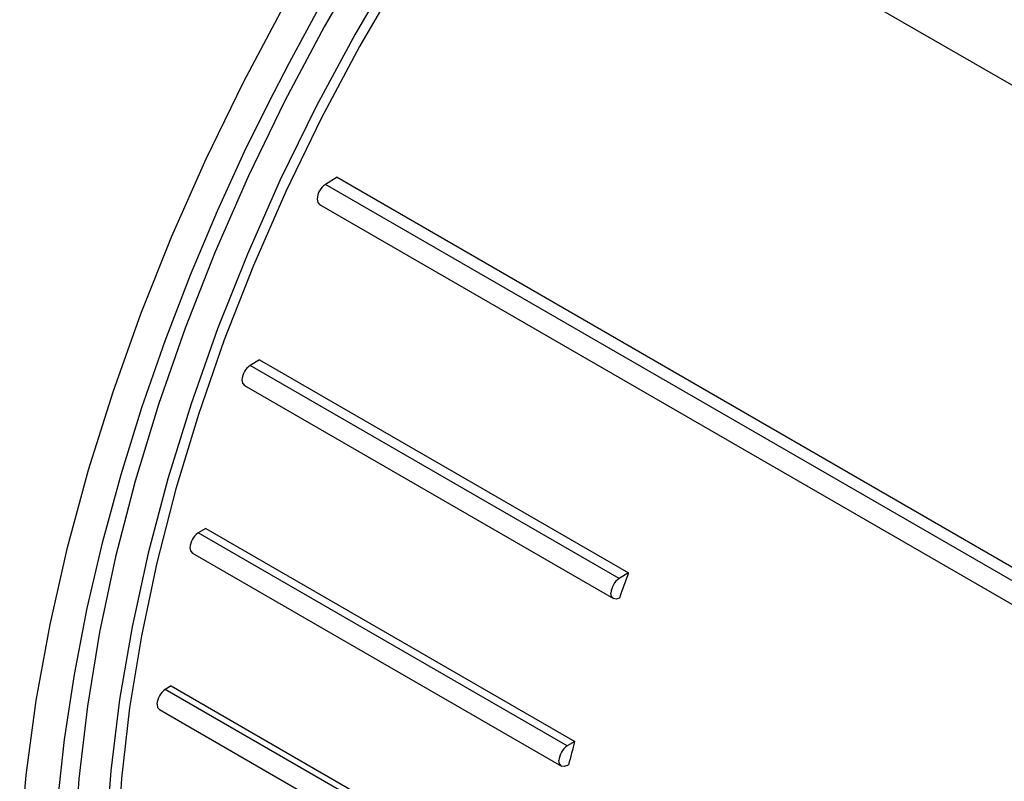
# Model space of a CAD drawing. Header units: inches. Extents: x 0 to 44, y 0 to 34.
# Tile 13 of 19: x 31 to 33.5, y 23.8 to 25.8. Entities that reach past the tile are written whole.
import ezdxf

# ---------------------------------------------------------------- set-up
doc = ezdxf.new("R2010")
doc.units = ezdxf.units.IN
doc.header["$LTSCALE"] = 4
doc.header["$MEASUREMENT"] = 0

msp = doc.modelspace()

# ---------------------------------------------------------------- linework, layer by layer
for p, q in [((32.3693, 26.3572), (34.1184, 25.3474)), ((31.8023, 25.4234), (31.7716, 25.4048)), ((31.8023, 25.4234), (36.0171, 22.9903)), ((35.9864, 22.9716), (31.7716, 25.4048)), ((31.7565, 25.3521), (35.9713, 22.9189)), ((31.5991, 24.9458), (31.5748, 24.9311)), ((32.5408, 24.3734), (31.5748, 24.9311)), ((31.5991, 24.9458), (32.5651, 24.3882)), ((31.5597, 24.8784), (32.5257, 24.3208)), ((31.4582, 24.5043), (31.4387, 24.4925)), ((32.4047, 23.9348), (31.4387, 24.4925)), ((31.4582, 24.5043), (32.4242, 23.9466)), ((31.4235, 24.4398), (32.3896, 23.8821)), ((32.5651, 24.3882), (32.5408, 24.3734)), ((32.5408, 24.322), (32.5412, 24.3222)), ((31.368, 24.0921), (31.3524, 24.0826)), ((32.3185, 23.525), (31.3524, 24.0826)), ((31.368, 24.0921), (32.334, 23.5344)), ((31.3373, 24.03), (32.3033, 23.4723)), ((32.4242, 23.9466), (32.4047, 23.9348)), ((32.4047, 23.8834), (32.4082, 23.8853))]:
    msp.add_line(p, q)
at = {"flags": 128}
for points in [[(32.3428, 26.6663), (32.2475, 26.5464), (32.1185, 26.3724), (31.9952, 26.1924), (31.8782, 26.0071), (31.7681, 25.8173), (31.6652, 25.6237), (31.5701, 25.4272), (31.483, 25.2286), (31.4044, 25.0287), (31.3346, 24.8284), (31.2739, 24.6284), (31.2225, 24.4296), (31.1806, 24.2329), (31.1485, 24.039), (31.1262, 23.8488), (31.1139, 23.663)], [(30.9713, 23.6672), (30.9883, 23.8587), (31.0149, 24.0542), (31.0512, 24.253), (31.0968, 24.4544), (31.1518, 24.6575), (31.2158, 24.8616), (31.2886, 25.0658), (31.37, 25.2696), (31.4596, 25.4719), (31.5571, 25.6722), (31.662, 25.8695), (31.7742, 26.0632), (31.8929, 26.2525), (32.018, 26.4367), (32.1488, 26.6152)], [(32.3693, 26.5714), (32.321, 26.5102), (32.1941, 26.3404), (32.0728, 26.1646), (31.9576, 25.9836), (31.8491, 25.7981), (31.7476, 25.6088), (31.6535, 25.4166), (31.5674, 25.2223), (31.4894, 25.0266), (31.42, 24.8304), (31.3595, 24.6345), (31.308, 24.4396), (31.2658, 24.2466), (31.233, 24.0563), (31.2099, 23.8695), (31.1964, 23.6869)], [(32.3693, 26.5292), (32.3277, 26.476), (32.2019, 26.3066), (32.0818, 26.1313), (31.9679, 25.9508), (31.8607, 25.7659), (31.7605, 25.5774), (31.668, 25.386), (31.5833, 25.1926), (31.507, 24.9979), (31.4392, 24.8028), (31.3803, 24.608), (31.3305, 24.4145), (31.2901, 24.223), (31.2592, 24.0343), (31.238, 23.8493), (31.2264, 23.6686), (31.2247, 23.4931), (31.2327, 23.3234), (31.2505, 23.1604), (31.2779, 23.0046), (31.315, 22.8568), (31.3614, 22.7175), (31.3723, 22.6893)], [(31.0701, 23.7835), (31.0887, 23.9514), (31.1149, 24.1221), (31.1484, 24.2952), (31.1891, 24.4698), (31.2368, 24.6454), (31.2913, 24.821), (31.3521, 24.9957), (31.4185, 25.168), (31.4891, 25.3352), (31.5602, 25.4905), (31.6223, 25.6173), (31.6772, 25.7234), (31.7476, 25.8527), (31.7856, 25.9194)], [(31.7499, 25.3665), (31.7516, 25.3578), (31.7562, 25.3522), (31.7565, 25.3522)], [(31.5531, 24.8929), (31.5548, 24.8841), (31.5595, 24.8786), (31.5597, 24.8785)], [(31.417, 24.4542), (31.4187, 24.4455), (31.4233, 24.4399), (31.4236, 24.4399)], [(32.5408, 24.322), (32.5325, 24.3193), (32.5255, 24.3209), (32.5208, 24.3265), (32.5192, 24.3352)], [(31.3308, 24.0444), (31.3324, 24.0356), (31.3371, 24.0301), (31.3373, 24.03)], [(32.4047, 23.8834), (32.3964, 23.8807), (32.3894, 23.8823), (32.3847, 23.8878), (32.383, 23.8966)]]:
    msp.add_lwpolyline(points, dxfattribs=at)
for centre, radius, start, end in [((31.7985, 25.3642), 0.0486, 123.5404, 177.3258), ((31.6017, 24.8906), 0.0486, 123.5404, 177.3258), ((31.4656, 24.452), 0.0486, 123.5404, 177.3258), ((37.4693, 22.5736), 5.2291, 159.6956, 160.4646), ((32.5677, 24.3329), 0.0486, 123.5404, 177.3258), ((31.3793, 24.0421), 0.0486, 123.5404, 177.3258), ((36.9564, 22.7321), 4.6922, 164.9989, 165.7732), ((32.4316, 23.8943), 0.0486, 123.5404, 177.3258)]:
    msp.add_arc(centre, radius, start, end)

doc.saveas('drawing.dxf')
